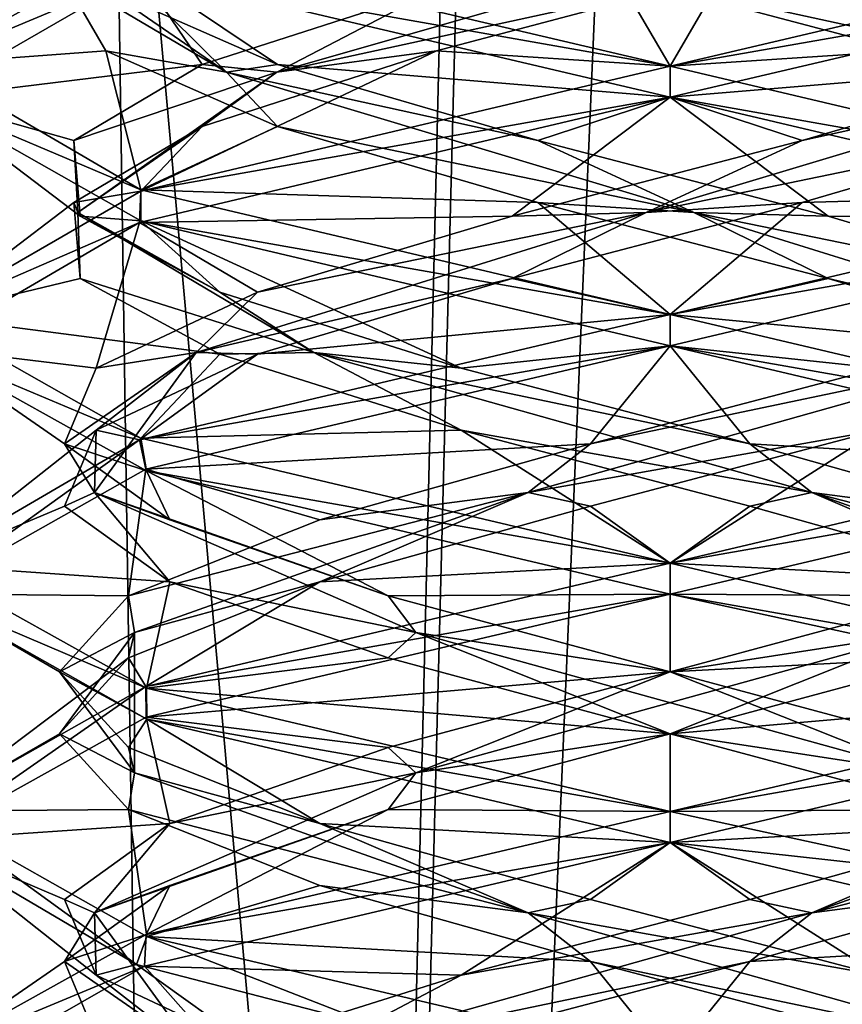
# Model space of a CAD drawing. Header units: millimetres. Extents: x -18.9 to 18.9, y -8.8 to 39.
# Tile 81 of 256: x -1.3 to 0.3, y 11.1 to 13.1. Entities that reach past the tile are written whole.
import ezdxf

# ---------------------------------------------------------------- set-up
doc = ezdxf.new("R2010")
doc.units = ezdxf.units.MM
doc.header["$LTSCALE"] = 65.185185
for name, color, linetype in [('15', 7, 'CONTINUOUS'), ('2014', 7, 'CONTINUOUS'), ('2026', 7, 'CONTINUOUS'), ('2027', 7, 'CONTINUOUS'), ('2028', 7, 'CONTINUOUS'), ('2038', 7, 'CONTINUOUS'), ('2039', 7, 'CONTINUOUS'), ('2040', 7, 'CONTINUOUS'), ('2050', 7, 'CONTINUOUS'), ('2051', 7, 'CONTINUOUS'), ('2052', 7, 'CONTINUOUS'), ('2071', 7, 'CONTINUOUS'), ('2072', 7, 'CONTINUOUS'), ('2073', 7, 'CONTINUOUS'), ('2169', 7, 'CONTINUOUS'), ('4', 7, 'CONTINUOUS')]:
    doc.layers.add(name, color=color, linetype=linetype)

msp = doc.modelspace()

# ---------------------------------------------------------------- linework, layer by layer
at = {"layer": '15', "color": 7, "linetype": 'Continuous'}
for points in [[(-5.0238, -3.5, 16.659), (0.4624, -3.5, 17.3939), (-2.2237, 26.4, 17.2571), (-5.0238, -3.5, 16.659)], [(0.4624, -3.5, 17.3939), (0.6996, 26.4, 17.3858), (-2.2237, 26.4, 17.2571), (0.4624, -3.5, 17.3939)]]:
    msp.add_3dface(points, dxfattribs=at)
at = {"layer": '2014', "color": 7, "linetype": 'Continuous'}
for points in [[(-1.4999, 13.0039, -13.2814), (-1.0657, 13.186, -12.2444), (-1.0534, 13.2522, -12.2321), (-1.4999, 13.0039, -13.2814)], [(0, 13, -14.8), (-1.0657, 13.189, -14.3556), (-1.0509, 13.2471, -14.3703), (0, 13, -14.8)], [(-1.5, 12.935, -13.3116), (-1.0657, 13.186, -12.2444), (-1.4999, 13.0039, -13.2814), (-1.5, 12.935, -13.3116)], [(0, 12.9375, -14.8), (-1.0657, 13.189, -14.3556), (0, 13, -14.8), (0, 12.9375, -14.8)], [(-1.0657, 12.7515, -14.3556), (-1.5, 12.935, -13.3116), (-1.4999, 13.0039, -13.2814), (-1.0657, 12.7515, -14.3556)], [(0, 13, -11.8), (-1.0657, 12.7485, -12.2444), (0, 12.9375, -11.8), (0, 13, -11.8)], [(-1.0654, 12.6889, -14.3559), (-1.5, 12.935, -13.3116), (-1.0657, 12.7515, -14.3556), (-1.0654, 12.6889, -14.3559)], [(0, 12.9375, -11.8), (-1.0657, 12.7485, -12.2444), (-1.068, 12.6853, -12.2467), (0, 12.9375, -11.8)], [(-1.0657, 12.7485, -12.2444), (-1.5, 12.4975, -13.3116), (-1.068, 12.6853, -12.2467), (-1.0657, 12.7485, -12.2444)], [(0, 12.5, -14.8), (-1.0654, 12.6889, -14.3559), (-1.0657, 12.7515, -14.3556), (0, 12.5, -14.8)], [(0, 12.4375, -14.8), (-1.0654, 12.6889, -14.3559), (0, 12.5, -14.8), (0, 12.4375, -14.8)], [(-1.068, 12.6853, -12.2467), (-1.5, 12.4975, -13.3116), (-1.4999, 12.4341, -13.3159), (-1.068, 12.6853, -12.2467)], [(-1.5, 12.4975, -13.3116), (-1.0654, 12.2514, -14.3559), (-1.4999, 12.4341, -13.3159), (-1.5, 12.4975, -13.3116)], [(0, 12.4375, -11.8), (0, 12.5, -11.8), (-1.068, 12.2478, -12.2467), (0, 12.4375, -11.8)], [(-1.4999, 12.4341, -13.3159), (-1.0654, 12.2514, -14.3559), (-1.054, 12.1855, -14.3672), (-1.4999, 12.4341, -13.3159)], [(-1.0554, 12.1891, -12.2341), (0, 12.4375, -11.8), (-1.068, 12.2478, -12.2467), (-1.0554, 12.1891, -12.2341)], [(-1.0654, 12.2514, -14.3559), (0, 12, -14.8), (-1.054, 12.1855, -14.3672), (-1.0654, 12.2514, -14.3559)], [(-1.5, 11.9377, -13.2992), (-1.0554, 12.1891, -12.2341), (-1.068, 12.2478, -12.2467), (-1.5, 11.9377, -13.2992)], [(-1.4999, 11.9966, -13.3159), (-1.5, 11.9377, -13.2992), (-1.068, 12.2478, -12.2467), (-1.4999, 11.9966, -13.3159)], [(0, 12, -14.8), (0, 11.9375, -14.8), (-1.054, 12.1855, -14.3672), (0, 12, -14.8)], [(-1.054, 11.748, -14.3672), (-1.5, 11.9377, -13.2992), (-1.4999, 11.9966, -13.3159), (-1.054, 11.748, -14.3672)], [(0, 11.9375, -11.8), (0, 12, -11.8), (-1.0554, 11.7516, -12.2341), (0, 11.9375, -11.8)], [(-1.0536, 11.6854, -14.3677), (-1.5, 11.9377, -13.2992), (-1.054, 11.748, -14.3672), (-1.0536, 11.6854, -14.3677)], [(-1.0544, 11.6894, -12.2332), (0, 11.9375, -11.8), (-1.0554, 11.7516, -12.2341), (-1.0544, 11.6894, -12.2332)], [(-1.5, 11.5002, -13.2992), (-1.4998, 11.4422, -13.278), (-1.0554, 11.7516, -12.2341), (-1.5, 11.5002, -13.2992)], [(-1.4998, 11.4422, -13.278), (-1.0544, 11.6894, -12.2332), (-1.0554, 11.7516, -12.2341), (-1.4998, 11.4422, -13.278)], [(0, 11.5, -14.8), (-1.0536, 11.6854, -14.3677), (-1.054, 11.748, -14.3672), (0, 11.5, -14.8)], [(0, 11.4375, -14.8), (-1.0536, 11.6854, -14.3677), (0, 11.5, -14.8), (0, 11.4375, -14.8)], [(-1.0743, 11.1916, -14.3469), (-1.4998, 11.4422, -13.278), (-1.5, 11.5002, -13.2992), (-1.0743, 11.1916, -14.3469)], [(-1.0536, 11.2479, -14.3677), (-1.0743, 11.1916, -14.3469), (-1.5, 11.5002, -13.2992), (-1.0536, 11.2479, -14.3677)], [(0, 11.4375, -11.8), (0, 11.5, -11.8), (-1.0544, 11.2519, -12.2332), (0, 11.4375, -11.8)], [(-1.0583, 11.1882, -12.237), (0, 11.4375, -11.8), (-1.0544, 11.2519, -12.2332), (-1.0583, 11.1882, -12.237)], [(-1.4998, 11.0047, -13.278), (-1.0583, 11.1882, -12.237), (-1.0544, 11.2519, -12.2332), (-1.4998, 11.0047, -13.278)], [(-0.5816, 11.0643, -14.6826), (-1.0743, 11.1916, -14.3469), (-1.0536, 11.2479, -14.3677), (-0.5816, 11.0643, -14.6826)], [(0, 11, -14.8), (-0.5816, 11.0643, -14.6826), (-1.0536, 11.2479, -14.3677), (0, 11, -14.8)], [(-1.5, 10.9357, -13.3086), (-1.0583, 11.1882, -12.237), (-1.4998, 11.0047, -13.278), (-1.5, 10.9357, -13.3086)]]:
    msp.add_3dface(points, dxfattribs=at)
at = {"layer": '2026', "color": 7, "linetype": 'Continuous'}
for points in [[(0, 13, -11.8), (1.0548, 13.2482, -12.2335), (0.1071, 13.184, -12.0753), (0, 13, -11.8)], [(-0.4705, 13.0312, -12.1642), (0, 13, -11.8), (0.1071, 13.184, -12.0753), (-0.4705, 13.0312, -12.1642)], [(-1.0657, 12.7485, -12.2444), (0, 13, -11.8), (-0.4705, 13.0312, -12.1642), (-1.0657, 12.7485, -12.2444)], [(-0.9417, 12.8785, -12.5098), (-1.0657, 12.7485, -12.2444), (-0.4705, 13.0312, -12.1642), (-0.9417, 12.8785, -12.5098)], [(-1.2002, 12.7257, -13.0339), (-1.0657, 12.7485, -12.2444), (-0.9417, 12.8785, -12.5098), (-1.2002, 12.7257, -13.0339)], [(-1.5, 12.4975, -13.3116), (-1.0657, 12.7485, -12.2444), (-1.2002, 12.7257, -13.0339), (-1.5, 12.4975, -13.3116)], [(-1.1875, 12.5729, -13.6182), (-1.5, 12.4975, -13.3116), (-1.2002, 12.7257, -13.0339), (-1.1875, 12.5729, -13.6182)], [(-0.9064, 12.4201, -14.1305), (-1.5, 12.4975, -13.3116), (-1.1875, 12.5729, -13.6182), (-0.9064, 12.4201, -14.1305)], [(-1.0654, 12.2514, -14.3559), (-1.5, 12.4975, -13.3116), (-0.9064, 12.4201, -14.1305), (-1.0654, 12.2514, -14.3559)], [(-0.4205, 12.2674, -14.4552), (-1.0654, 12.2514, -14.3559), (-0.9064, 12.4201, -14.1305), (-0.4205, 12.2674, -14.4552)], [(0, 12, -14.8), (-1.0654, 12.2514, -14.3559), (-0.4205, 12.2674, -14.4552), (0, 12, -14.8)], [(0.1605, 12.1146, -14.5188), (0, 12, -14.8), (-0.4205, 12.2674, -14.4552), (0.1605, 12.1146, -14.5188)], [(0.7051, 11.9618, -14.307), (0, 12, -14.8), (0.1605, 12.1146, -14.5188), (0.7051, 11.9618, -14.307)], [(1.0616, 11.7497, -14.3597), (0, 12, -14.8), (0.7051, 11.9618, -14.307), (1.0616, 11.7497, -14.3597)], [(0.1605, 11.1979, -12.0812), (1.0605, 11.25, -12.2392), (0.7051, 11.3507, -12.293), (0.1605, 11.1979, -12.0812)], [(0, 11, -11.8), (1.0605, 11.25, -12.2392), (0.1605, 11.1979, -12.0812), (0, 11, -11.8)], [(-0.4205, 11.0451, -12.1448), (0, 11, -11.8), (0.1605, 11.1979, -12.0812), (-0.4205, 11.0451, -12.1448)]]:
    msp.add_3dface(points, dxfattribs=at)
at = {"layer": '2027', "color": 7, "linetype": 'Continuous'}
for points in [[(-0.7913, 12.988, -12.4068), (0.1071, 13.184, -12.0753), (0.1914, 13.27, -12.1222), (-0.7913, 12.988, -12.4068)], [(-0.7913, 12.988, -12.4068), (0.1914, 13.27, -12.1222), (-0.4705, 13.1562, -12.1642), (-0.7913, 12.988, -12.4068)], [(-0.4705, 13.0312, -12.1642), (0.1071, 13.184, -12.0753), (-0.7913, 12.988, -12.4068), (-0.4705, 13.0312, -12.1642)], [(-0.9417, 13.0035, -12.5098), (-0.7913, 12.988, -12.4068), (-0.4705, 13.1562, -12.1642), (-0.9417, 13.0035, -12.5098)], [(-0.9417, 12.8785, -12.5098), (-0.4705, 13.0312, -12.1642), (-0.7913, 12.988, -12.4068), (-0.9417, 12.8785, -12.5098)], [(-1.2002, 12.8507, -13.0339), (-0.7913, 12.988, -12.4068), (-0.9417, 13.0035, -12.5098), (-1.2002, 12.8507, -13.0339)], [(-1.1923, 12.7059, -13.348), (-0.7913, 12.988, -12.4068), (-1.2002, 12.8507, -13.0339), (-1.1923, 12.7059, -13.348)], [(-1.1923, 12.7059, -13.348), (-0.9417, 12.8785, -12.5098), (-0.7913, 12.988, -12.4068), (-1.1923, 12.7059, -13.348)], [(-1.2002, 12.7257, -13.0339), (-0.9417, 12.8785, -12.5098), (-1.1923, 12.7059, -13.348), (-1.2002, 12.7257, -13.0339)], [(-1.1875, 12.6979, -13.6182), (-1.1923, 12.7059, -13.348), (-1.2002, 12.8507, -13.0339), (-1.1875, 12.6979, -13.6182)], [(-1.1875, 12.5729, -13.6182), (-1.2002, 12.7257, -13.0339), (-1.1923, 12.7059, -13.348), (-1.1875, 12.5729, -13.6182)], [(-0.7169, 12.4239, -14.254), (-1.1875, 12.5729, -13.6182), (-1.1923, 12.7059, -13.348), (-0.7169, 12.4239, -14.254)], [(-0.7169, 12.4239, -14.254), (-1.1923, 12.7059, -13.348), (-0.9064, 12.5451, -14.1305), (-0.7169, 12.4239, -14.254)], [(-0.9064, 12.5451, -14.1305), (-1.1923, 12.7059, -13.348), (-1.1875, 12.6979, -13.6182), (-0.9064, 12.5451, -14.1305)], [(-0.9064, 12.4201, -14.1305), (-1.1875, 12.5729, -13.6182), (-0.7169, 12.4239, -14.254), (-0.9064, 12.4201, -14.1305)], [(-0.4205, 12.3924, -14.4552), (-0.7169, 12.4239, -14.254), (-0.9064, 12.5451, -14.1305), (-0.4205, 12.3924, -14.4552)], [(-0.4205, 12.2674, -14.4552), (-0.9064, 12.4201, -14.1305), (-0.7169, 12.4239, -14.254), (-0.4205, 12.2674, -14.4552)], [(0.2856, 12.1418, -14.4586), (-0.4205, 12.2674, -14.4552), (-0.7169, 12.4239, -14.254), (0.2856, 12.1418, -14.4586)], [(0.2856, 12.1418, -14.4586), (-0.7169, 12.4239, -14.254), (0.1605, 12.2396, -14.5188), (0.2856, 12.1418, -14.4586)], [(0.1605, 12.2396, -14.5188), (-0.7169, 12.4239, -14.254), (-0.4205, 12.3924, -14.4552), (0.1605, 12.2396, -14.5188)], [(0.1605, 12.1146, -14.5188), (-0.4205, 12.2674, -14.4552), (0.2856, 12.1418, -14.4586), (0.1605, 12.1146, -14.5188)], [(0.7051, 12.0868, -14.307), (0.2856, 12.1418, -14.4586), (0.1605, 12.2396, -14.5188), (0.7051, 12.0868, -14.307)], [(0.7051, 11.9618, -14.307), (0.1605, 12.1146, -14.5188), (0.2856, 12.1418, -14.4586), (0.7051, 11.9618, -14.307)], [(1.0781, 11.8598, -13.8116), (0.7051, 11.9618, -14.307), (0.2856, 12.1418, -14.4586), (1.0781, 11.8598, -13.8116)], [(1.0781, 11.8598, -13.8116), (0.2856, 12.1418, -14.4586), (1.0905, 11.934, -13.8677), (1.0781, 11.8598, -13.8116)], [(1.0905, 11.934, -13.8677), (0.2856, 12.1418, -14.4586), (0.7051, 12.0868, -14.307), (1.0905, 11.934, -13.8677)], [(0.2856, 11.2957, -12.1414), (1.0905, 11.5035, -12.7323), (1.0781, 11.5777, -12.7884), (0.2856, 11.2957, -12.1414)], [(0.2856, 11.2957, -12.1414), (1.0781, 11.5777, -12.7884), (0.7051, 11.4757, -12.293), (0.2856, 11.2957, -12.1414)], [(0.7051, 11.3507, -12.293), (1.0905, 11.5035, -12.7323), (0.2856, 11.2957, -12.1414), (0.7051, 11.3507, -12.293)], [(0.1605, 11.3229, -12.0812), (0.2856, 11.2957, -12.1414), (0.7051, 11.4757, -12.293), (0.1605, 11.3229, -12.0812)], [(0.1605, 11.1979, -12.0812), (0.7051, 11.3507, -12.293), (0.2856, 11.2957, -12.1414), (0.1605, 11.1979, -12.0812)], [(-0.4205, 11.1701, -12.1448), (0.2856, 11.2957, -12.1414), (0.1605, 11.3229, -12.0812), (-0.4205, 11.1701, -12.1448)], [(-0.7169, 11.0136, -12.346), (0.1605, 11.1979, -12.0812), (0.2856, 11.2957, -12.1414), (-0.7169, 11.0136, -12.346)], [(-0.7169, 11.0136, -12.346), (0.2856, 11.2957, -12.1414), (-0.4205, 11.1701, -12.1448), (-0.7169, 11.0136, -12.346)], [(-0.4205, 11.0451, -12.1448), (0.1605, 11.1979, -12.0812), (-0.7169, 11.0136, -12.346), (-0.4205, 11.0451, -12.1448)], [(-0.9064, 11.0174, -12.4695), (-0.7169, 11.0136, -12.346), (-0.4205, 11.1701, -12.1448), (-0.9064, 11.0174, -12.4695)]]:
    msp.add_3dface(points, dxfattribs=at)
at = {"layer": '2028', "color": 7, "linetype": 'Continuous'}
for points in [[(-1.0657, 13.186, -12.2444), (-1.5, 12.935, -13.3116), (-0.9417, 13.0035, -12.5098), (-1.0657, 13.186, -12.2444)], [(-1.0657, 13.186, -12.2444), (-0.9417, 13.0035, -12.5098), (-0.4705, 13.1562, -12.1642), (-1.0657, 13.186, -12.2444)], [(-1.5, 12.935, -13.3116), (-1.2002, 12.8507, -13.0339), (-0.9417, 13.0035, -12.5098), (-1.5, 12.935, -13.3116)], [(-1.5, 12.935, -13.3116), (-1.0654, 12.6889, -14.3559), (-1.1875, 12.6979, -13.6182), (-1.5, 12.935, -13.3116)], [(-1.5, 12.935, -13.3116), (-1.1875, 12.6979, -13.6182), (-1.2002, 12.8507, -13.0339), (-1.5, 12.935, -13.3116)], [(-1.0654, 12.6889, -14.3559), (-0.9064, 12.5451, -14.1305), (-1.1875, 12.6979, -13.6182), (-1.0654, 12.6889, -14.3559)], [(-1.0654, 12.6889, -14.3559), (0, 12.4375, -14.8), (-0.4205, 12.3924, -14.4552), (-1.0654, 12.6889, -14.3559)], [(-1.0654, 12.6889, -14.3559), (-0.4205, 12.3924, -14.4552), (-0.9064, 12.5451, -14.1305), (-1.0654, 12.6889, -14.3559)], [(0, 12.4375, -14.8), (0.1605, 12.2396, -14.5188), (-0.4205, 12.3924, -14.4552), (0, 12.4375, -14.8)], [(0.1605, 12.2396, -14.5188), (0, 12.4375, -14.8), (1.0616, 12.1872, -14.3597), (0.1605, 12.2396, -14.5188)], [(0.7051, 12.0868, -14.307), (0.1605, 12.2396, -14.5188), (1.0616, 12.1872, -14.3597), (0.7051, 12.0868, -14.307)], [(0, 11.4375, -11.8), (0.7051, 11.4757, -12.293), (1.0605, 11.6875, -12.2392), (0, 11.4375, -11.8)], [(0, 11.4375, -11.8), (0.1605, 11.3229, -12.0812), (0.7051, 11.4757, -12.293), (0, 11.4375, -11.8)], [(0, 11.4375, -11.8), (-1.0583, 11.1882, -12.237), (-0.4205, 11.1701, -12.1448), (0, 11.4375, -11.8)], [(0, 11.4375, -11.8), (-0.4205, 11.1701, -12.1448), (0.1605, 11.3229, -12.0812), (0, 11.4375, -11.8)], [(-1.0583, 11.1882, -12.237), (-1.5, 10.9357, -13.3086), (-0.9064, 11.0174, -12.4695), (-1.0583, 11.1882, -12.237)], [(-1.0583, 11.1882, -12.237), (-0.9064, 11.0174, -12.4695), (-0.4205, 11.1701, -12.1448), (-1.0583, 11.1882, -12.237)]]:
    msp.add_3dface(points, dxfattribs=at)
at = {"layer": '2038', "color": 7, "linetype": 'Continuous'}
for points in [[(-1.4999, 13.0039, -13.2814), (-1.0534, 13.2522, -12.2321), (-1.2247, 13.184, -13.1929), (-1.4999, 13.0039, -13.2814)], [(-1.1358, 13.0312, -13.7705), (-1.4999, 13.0039, -13.2814), (-1.2247, 13.184, -13.1929), (-1.1358, 13.0312, -13.7705)], [(-1.0657, 12.7515, -14.3556), (-1.4999, 13.0039, -13.2814), (-1.1358, 13.0312, -13.7705), (-1.0657, 12.7515, -14.3556)], [(-0.7902, 12.8785, -14.2417), (-1.0657, 12.7515, -14.3556), (-1.1358, 13.0312, -13.7705), (-0.7902, 12.8785, -14.2417)], [(-0.2661, 12.7257, -14.5002), (-1.0657, 12.7515, -14.3556), (-0.7902, 12.8785, -14.2417), (-0.2661, 12.7257, -14.5002)], [(0, 12.5, -14.8), (-1.0657, 12.7515, -14.3556), (-0.2661, 12.7257, -14.5002), (0, 12.5, -14.8)], [(0.3182, 12.5729, -14.4875), (0, 12.5, -14.8), (-0.2661, 12.7257, -14.5002), (0.3182, 12.5729, -14.4875)], [(0.8305, 12.4201, -14.2064), (0, 12.5, -14.8), (0.3182, 12.5729, -14.4875), (0.8305, 12.4201, -14.2064)], [(1.054, 12.252, -14.3673), (0, 12.5, -14.8), (0.8305, 12.4201, -14.2064), (1.054, 12.252, -14.3673)], [(0, 11.6562, -12.0706), (1.0544, 11.7481, -12.2331), (0.5677, 11.809, -12.2095), (0, 11.6562, -12.0706)], [(0, 11.5, -11.8), (1.0544, 11.7481, -12.2331), (0, 11.6562, -12.0706), (0, 11.5, -11.8)], [(-0.5677, 11.5035, -12.2095), (0, 11.5, -11.8), (0, 11.6562, -12.0706), (-0.5677, 11.5035, -12.2095)], [(-1.0544, 11.2519, -12.2332), (0, 11.5, -11.8), (-0.5677, 11.5035, -12.2095), (-1.0544, 11.2519, -12.2332)], [(-1.007, 11.3507, -12.5949), (-1.0544, 11.2519, -12.2332), (-0.5677, 11.5035, -12.2095), (-1.007, 11.3507, -12.5949)], [(-1.2188, 11.1979, -13.1395), (-1.0544, 11.2519, -12.2332), (-1.007, 11.3507, -12.5949), (-1.2188, 11.1979, -13.1395)], [(-1.4998, 11.0047, -13.278), (-1.0544, 11.2519, -12.2332), (-1.2188, 11.1979, -13.1395), (-1.4998, 11.0047, -13.278)], [(-1.1552, 11.0451, -13.7205), (-1.4998, 11.0047, -13.278), (-1.2188, 11.1979, -13.1395), (-1.1552, 11.0451, -13.7205)]]:
    msp.add_3dface(points, dxfattribs=at)
at = {"layer": '2039', "color": 7, "linetype": 'Continuous'}
for points in [[(-0.8932, 12.988, -14.0913), (-1.2247, 13.184, -13.1929), (-1.1778, 13.27, -13.1086), (-0.8932, 12.988, -14.0913)], [(-0.8932, 12.988, -14.0913), (-1.1778, 13.27, -13.1086), (-1.1358, 13.1562, -13.7705), (-0.8932, 12.988, -14.0913)], [(-1.1358, 13.0312, -13.7705), (-1.2247, 13.184, -13.1929), (-0.8932, 12.988, -14.0913), (-1.1358, 13.0312, -13.7705)], [(-0.7902, 13.0035, -14.2417), (-0.8932, 12.988, -14.0913), (-1.1358, 13.1562, -13.7705), (-0.7902, 13.0035, -14.2417)], [(-0.7902, 12.8785, -14.2417), (-1.1358, 13.0312, -13.7705), (-0.8932, 12.988, -14.0913), (-0.7902, 12.8785, -14.2417)], [(-0.2661, 12.8507, -14.5002), (-0.8932, 12.988, -14.0913), (-0.7902, 13.0035, -14.2417), (-0.2661, 12.8507, -14.5002)], [(0.048, 12.7059, -14.4923), (-0.7902, 12.8785, -14.2417), (-0.8932, 12.988, -14.0913), (0.048, 12.7059, -14.4923)], [(0.048, 12.7059, -14.4923), (-0.8932, 12.988, -14.0913), (-0.2661, 12.8507, -14.5002), (0.048, 12.7059, -14.4923)], [(-0.2661, 12.7257, -14.5002), (-0.7902, 12.8785, -14.2417), (0.048, 12.7059, -14.4923), (-0.2661, 12.7257, -14.5002)], [(0.3182, 12.6979, -14.4875), (0.048, 12.7059, -14.4923), (-0.2661, 12.8507, -14.5002), (0.3182, 12.6979, -14.4875)], [(0.3182, 12.5729, -14.4875), (-0.2661, 12.7257, -14.5002), (0.048, 12.7059, -14.4923), (0.3182, 12.5729, -14.4875)], [(0.954, 12.4239, -14.0169), (0.3182, 12.5729, -14.4875), (0.048, 12.7059, -14.4923), (0.954, 12.4239, -14.0169)], [(0.954, 12.4239, -14.0169), (0.048, 12.7059, -14.4923), (0.8305, 12.5451, -14.2064), (0.954, 12.4239, -14.0169)], [(0.8305, 12.5451, -14.2064), (0.048, 12.7059, -14.4923), (0.3182, 12.6979, -14.4875), (0.8305, 12.5451, -14.2064)], [(0.8305, 12.4201, -14.2064), (0.3182, 12.5729, -14.4875), (0.954, 12.4239, -14.0169), (0.8305, 12.4201, -14.2064)], [(0, 11.7812, -12.0706), (0.5116, 11.8598, -12.2219), (0.5677, 11.934, -12.2095), (0, 11.7812, -12.0706)], [(-0.5116, 11.5777, -12.2219), (0, 11.6562, -12.0706), (0.5116, 11.8598, -12.2219), (-0.5116, 11.5777, -12.2219)], [(-0.5116, 11.5777, -12.2219), (0.5116, 11.8598, -12.2219), (0, 11.7812, -12.0706), (-0.5116, 11.5777, -12.2219)], [(0, 11.6562, -12.0706), (0.5677, 11.809, -12.2095), (0.5116, 11.8598, -12.2219), (0, 11.6562, -12.0706)], [(-0.5677, 11.6285, -12.2095), (-0.5116, 11.5777, -12.2219), (0, 11.7812, -12.0706), (-0.5677, 11.6285, -12.2095)], [(-0.5677, 11.5035, -12.2095), (0, 11.6562, -12.0706), (-0.5116, 11.5777, -12.2219), (-0.5677, 11.5035, -12.2095)], [(-1.007, 11.4757, -12.5949), (-0.5116, 11.5777, -12.2219), (-0.5677, 11.6285, -12.2095), (-1.007, 11.4757, -12.5949)], [(-1.1586, 11.2957, -13.0144), (-0.5677, 11.5035, -12.2095), (-0.5116, 11.5777, -12.2219), (-1.1586, 11.2957, -13.0144)], [(-1.1586, 11.2957, -13.0144), (-0.5116, 11.5777, -12.2219), (-1.007, 11.4757, -12.5949), (-1.1586, 11.2957, -13.0144)], [(-1.007, 11.3507, -12.5949), (-0.5677, 11.5035, -12.2095), (-1.1586, 11.2957, -13.0144), (-1.007, 11.3507, -12.5949)], [(-1.2188, 11.3229, -13.1395), (-1.1586, 11.2957, -13.0144), (-1.007, 11.4757, -12.5949), (-1.2188, 11.3229, -13.1395)], [(-1.2188, 11.1979, -13.1395), (-1.007, 11.3507, -12.5949), (-1.1586, 11.2957, -13.0144), (-1.2188, 11.1979, -13.1395)], [(-1.1552, 11.1701, -13.7205), (-1.1586, 11.2957, -13.0144), (-1.2188, 11.3229, -13.1395), (-1.1552, 11.1701, -13.7205)], [(-0.954, 11.0136, -14.0169), (-1.2188, 11.1979, -13.1395), (-1.1586, 11.2957, -13.0144), (-0.954, 11.0136, -14.0169)], [(-0.954, 11.0136, -14.0169), (-1.1586, 11.2957, -13.0144), (-1.1552, 11.1701, -13.7205), (-0.954, 11.0136, -14.0169)], [(-1.1552, 11.0451, -13.7205), (-1.2188, 11.1979, -13.1395), (-0.954, 11.0136, -14.0169), (-1.1552, 11.0451, -13.7205)], [(-0.8305, 11.0174, -14.2064), (-0.954, 11.0136, -14.0169), (-1.1552, 11.1701, -13.7205), (-0.8305, 11.0174, -14.2064)]]:
    msp.add_3dface(points, dxfattribs=at)
at = {"layer": '2040', "color": 7, "linetype": 'Continuous'}
for points in [[(-1.0657, 13.189, -14.3556), (-0.7902, 13.0035, -14.2417), (-1.1358, 13.1562, -13.7705), (-1.0657, 13.189, -14.3556)], [(-1.0657, 13.189, -14.3556), (0, 12.9375, -14.8), (-0.7902, 13.0035, -14.2417), (-1.0657, 13.189, -14.3556)], [(0, 12.9375, -14.8), (-0.2661, 12.8507, -14.5002), (-0.7902, 13.0035, -14.2417), (0, 12.9375, -14.8)], [(0, 12.9375, -14.8), (0.3182, 12.6979, -14.4875), (-0.2661, 12.8507, -14.5002), (0, 12.9375, -14.8)], [(0.3182, 12.6979, -14.4875), (0, 12.9375, -14.8), (1.054, 12.6895, -14.3673), (0.3182, 12.6979, -14.4875)], [(0.8305, 12.5451, -14.2064), (0.3182, 12.6979, -14.4875), (1.054, 12.6895, -14.3673), (0.8305, 12.5451, -14.2064)], [(0, 11.9375, -11.8), (0.5677, 11.934, -12.2095), (1.0544, 12.1856, -12.2331), (0, 11.9375, -11.8)], [(0, 11.9375, -11.8), (-1.0544, 11.6894, -12.2332), (0, 11.7812, -12.0706), (0, 11.9375, -11.8)], [(0, 11.9375, -11.8), (0, 11.7812, -12.0706), (0.5677, 11.934, -12.2095), (0, 11.9375, -11.8)], [(-1.0544, 11.6894, -12.2332), (-0.5677, 11.6285, -12.2095), (0, 11.7812, -12.0706), (-1.0544, 11.6894, -12.2332)], [(-1.0544, 11.6894, -12.2332), (-1.4998, 11.4422, -13.278), (-1.007, 11.4757, -12.5949), (-1.0544, 11.6894, -12.2332)], [(-1.0544, 11.6894, -12.2332), (-1.007, 11.4757, -12.5949), (-0.5677, 11.6285, -12.2095), (-1.0544, 11.6894, -12.2332)], [(-1.4998, 11.4422, -13.278), (-1.2188, 11.3229, -13.1395), (-1.007, 11.4757, -12.5949), (-1.4998, 11.4422, -13.278)], [(-1.4998, 11.4422, -13.278), (-1.0743, 11.1916, -14.3469), (-1.1552, 11.1701, -13.7205), (-1.4998, 11.4422, -13.278)], [(-1.4998, 11.4422, -13.278), (-1.1552, 11.1701, -13.7205), (-1.2188, 11.3229, -13.1395), (-1.4998, 11.4422, -13.278)], [(-1.0743, 11.1916, -14.3469), (-0.8305, 11.0174, -14.2064), (-1.1552, 11.1701, -13.7205), (-1.0743, 11.1916, -14.3469)], [(-1.0743, 11.1916, -14.3469), (-0.5816, 11.0643, -14.6826), (-0.8305, 11.0174, -14.2064), (-1.0743, 11.1916, -14.3469)]]:
    msp.add_3dface(points, dxfattribs=at)
at = {"layer": '2050', "color": 7, "linetype": 'Continuous'}
for points in [[(0, 13, -14.8), (-1.0509, 13.2471, -14.3703), (-0.1071, 13.184, -14.5247), (0, 13, -14.8)], [(0.4705, 13.0312, -14.4358), (0, 13, -14.8), (-0.1071, 13.184, -14.5247), (0.4705, 13.0312, -14.4358)], [(1.0613, 12.7498, -14.36), (0, 13, -14.8), (0.4705, 13.0312, -14.4358), (1.0613, 12.7498, -14.36)], [(-0.1605, 12.1146, -12.0812), (0, 12, -11.8), (0.4205, 12.2674, -12.1448), (-0.1605, 12.1146, -12.0812)], [(0, 12, -11.8), (1.0552, 12.2484, -12.2339), (0.4205, 12.2674, -12.1448), (0, 12, -11.8)], [(-0.7051, 11.9618, -12.293), (0, 12, -11.8), (-0.1605, 12.1146, -12.0812), (-0.7051, 11.9618, -12.293)], [(-1.0554, 11.7516, -12.2341), (0, 12, -11.8), (-0.7051, 11.9618, -12.293), (-1.0554, 11.7516, -12.2341)], [(-1.0905, 11.809, -12.7323), (-1.0554, 11.7516, -12.2341), (-0.7051, 11.9618, -12.293), (-1.0905, 11.809, -12.7323)], [(-1.5, 11.5002, -13.2992), (-1.0554, 11.7516, -12.2341), (-1.0905, 11.809, -12.7323), (-1.5, 11.5002, -13.2992)], [(-1.2294, 11.6562, -13.3), (-1.5, 11.5002, -13.2992), (-1.0905, 11.809, -12.7323), (-1.2294, 11.6562, -13.3)], [(-1.0905, 11.5035, -13.8677), (-1.5, 11.5002, -13.2992), (-1.2294, 11.6562, -13.3), (-1.0905, 11.5035, -13.8677)], [(-1.0536, 11.2479, -14.3677), (-1.5, 11.5002, -13.2992), (-1.0905, 11.5035, -13.8677), (-1.0536, 11.2479, -14.3677)], [(-0.7051, 11.3507, -14.307), (-1.0536, 11.2479, -14.3677), (-1.0905, 11.5035, -13.8677), (-0.7051, 11.3507, -14.307)], [(-0.1605, 11.1979, -14.5188), (-1.0536, 11.2479, -14.3677), (-0.7051, 11.3507, -14.307), (-0.1605, 11.1979, -14.5188)], [(0, 11, -14.8), (-1.0536, 11.2479, -14.3677), (-0.1605, 11.1979, -14.5188), (0, 11, -14.8)], [(0.4205, 11.0451, -14.4552), (0, 11, -14.8), (-0.1605, 11.1979, -14.5188), (0.4205, 11.0451, -14.4552)]]:
    msp.add_3dface(points, dxfattribs=at)
at = {"layer": '2051', "color": 7, "linetype": 'Continuous'}
for points in [[(0.7913, 12.988, -14.1932), (-0.1071, 13.184, -14.5247), (-0.1914, 13.27, -14.4778), (0.7913, 12.988, -14.1932)], [(0.7913, 12.988, -14.1932), (-0.1914, 13.27, -14.4778), (0.4705, 13.1562, -14.4358), (0.7913, 12.988, -14.1932)], [(0.4705, 13.0312, -14.4358), (-0.1071, 13.184, -14.5247), (0.7913, 12.988, -14.1932), (0.4705, 13.0312, -14.4358)], [(-0.2856, 12.1418, -12.1414), (0.4205, 12.2674, -12.1448), (0.7169, 12.4239, -12.346), (-0.2856, 12.1418, -12.1414)], [(-0.2856, 12.1418, -12.1414), (0.7169, 12.4239, -12.346), (-0.1605, 12.2396, -12.0812), (-0.2856, 12.1418, -12.1414)], [(-0.1605, 12.2396, -12.0812), (0.7169, 12.4239, -12.346), (0.4205, 12.3924, -12.1448), (-0.1605, 12.2396, -12.0812)], [(-0.1605, 12.1146, -12.0812), (0.4205, 12.2674, -12.1448), (-0.2856, 12.1418, -12.1414), (-0.1605, 12.1146, -12.0812)], [(-0.7051, 12.0868, -12.293), (-0.2856, 12.1418, -12.1414), (-0.1605, 12.2396, -12.0812), (-0.7051, 12.0868, -12.293)], [(-1.0781, 11.8598, -12.7884), (-0.2856, 12.1418, -12.1414), (-1.0905, 11.934, -12.7323), (-1.0781, 11.8598, -12.7884)], [(-1.0905, 11.934, -12.7323), (-0.2856, 12.1418, -12.1414), (-0.7051, 12.0868, -12.293), (-1.0905, 11.934, -12.7323)], [(-1.0781, 11.8598, -12.7884), (-0.7051, 11.9618, -12.293), (-0.2856, 12.1418, -12.1414), (-1.0781, 11.8598, -12.7884)], [(-0.7051, 11.9618, -12.293), (-0.1605, 12.1146, -12.0812), (-0.2856, 12.1418, -12.1414), (-0.7051, 11.9618, -12.293)], [(-1.0905, 11.809, -12.7323), (-0.7051, 11.9618, -12.293), (-1.0781, 11.8598, -12.7884), (-1.0905, 11.809, -12.7323)], [(-1.2294, 11.7812, -13.3), (-1.0781, 11.8598, -12.7884), (-1.0905, 11.934, -12.7323), (-1.2294, 11.7812, -13.3)], [(-1.2294, 11.6562, -13.3), (-1.0905, 11.809, -12.7323), (-1.0781, 11.8598, -12.7884), (-1.2294, 11.6562, -13.3)], [(-1.0781, 11.5777, -13.8116), (-1.2294, 11.6562, -13.3), (-1.0781, 11.8598, -12.7884), (-1.0781, 11.5777, -13.8116)], [(-1.0781, 11.5777, -13.8116), (-1.0781, 11.8598, -12.7884), (-1.2294, 11.7812, -13.3), (-1.0781, 11.5777, -13.8116)], [(-1.0905, 11.6285, -13.8677), (-1.0781, 11.5777, -13.8116), (-1.2294, 11.7812, -13.3), (-1.0905, 11.6285, -13.8677)], [(-1.0905, 11.5035, -13.8677), (-1.2294, 11.6562, -13.3), (-1.0781, 11.5777, -13.8116), (-1.0905, 11.5035, -13.8677)], [(-0.7051, 11.4757, -14.307), (-1.0781, 11.5777, -13.8116), (-1.0905, 11.6285, -13.8677), (-0.7051, 11.4757, -14.307)], [(-0.2856, 11.2957, -14.4586), (-1.0905, 11.5035, -13.8677), (-1.0781, 11.5777, -13.8116), (-0.2856, 11.2957, -14.4586)], [(-0.2856, 11.2957, -14.4586), (-1.0781, 11.5777, -13.8116), (-0.7051, 11.4757, -14.307), (-0.2856, 11.2957, -14.4586)], [(-0.7051, 11.3507, -14.307), (-1.0905, 11.5035, -13.8677), (-0.2856, 11.2957, -14.4586), (-0.7051, 11.3507, -14.307)], [(-0.1605, 11.3229, -14.5188), (-0.2856, 11.2957, -14.4586), (-0.7051, 11.4757, -14.307), (-0.1605, 11.3229, -14.5188)], [(-0.1605, 11.1979, -14.5188), (-0.7051, 11.3507, -14.307), (-0.2856, 11.2957, -14.4586), (-0.1605, 11.1979, -14.5188)], [(0.4205, 11.1701, -14.4552), (-0.2856, 11.2957, -14.4586), (-0.1605, 11.3229, -14.5188), (0.4205, 11.1701, -14.4552)], [(0.7169, 11.0136, -14.254), (-0.1605, 11.1979, -14.5188), (-0.2856, 11.2957, -14.4586), (0.7169, 11.0136, -14.254)], [(0.7169, 11.0136, -14.254), (-0.2856, 11.2957, -14.4586), (0.4205, 11.1701, -14.4552), (0.7169, 11.0136, -14.254)], [(0.4205, 11.0451, -14.4552), (-0.1605, 11.1979, -14.5188), (0.7169, 11.0136, -14.254), (0.4205, 11.0451, -14.4552)]]:
    msp.add_3dface(points, dxfattribs=at)
at = {"layer": '2052', "color": 7, "linetype": 'Continuous'}
for points in [[(0, 12.4375, -11.8), (0.4205, 12.3924, -12.1448), (1.0552, 12.6859, -12.2339), (0, 12.4375, -11.8)], [(0, 12.4375, -11.8), (-1.0554, 12.1891, -12.2341), (-0.1605, 12.2396, -12.0812), (0, 12.4375, -11.8)], [(0, 12.4375, -11.8), (-0.1605, 12.2396, -12.0812), (0.4205, 12.3924, -12.1448), (0, 12.4375, -11.8)], [(-1.0554, 12.1891, -12.2341), (-0.7051, 12.0868, -12.293), (-0.1605, 12.2396, -12.0812), (-1.0554, 12.1891, -12.2341)], [(-1.0554, 12.1891, -12.2341), (-1.5, 11.9377, -13.2992), (-1.0905, 11.934, -12.7323), (-1.0554, 12.1891, -12.2341)], [(-1.0554, 12.1891, -12.2341), (-1.0905, 11.934, -12.7323), (-0.7051, 12.0868, -12.293), (-1.0554, 12.1891, -12.2341)], [(-1.5, 11.9377, -13.2992), (-1.0536, 11.6854, -14.3677), (-1.2294, 11.7812, -13.3), (-1.5, 11.9377, -13.2992)], [(-1.5, 11.9377, -13.2992), (-1.2294, 11.7812, -13.3), (-1.0905, 11.934, -12.7323), (-1.5, 11.9377, -13.2992)], [(-1.0536, 11.6854, -14.3677), (-1.0905, 11.6285, -13.8677), (-1.2294, 11.7812, -13.3), (-1.0536, 11.6854, -14.3677)], [(-1.0536, 11.6854, -14.3677), (-0.7051, 11.4757, -14.307), (-1.0905, 11.6285, -13.8677), (-1.0536, 11.6854, -14.3677)], [(-1.0536, 11.6854, -14.3677), (0, 11.4375, -14.8), (-0.7051, 11.4757, -14.307), (-1.0536, 11.6854, -14.3677)], [(0, 11.4375, -14.8), (-0.1605, 11.3229, -14.5188), (-0.7051, 11.4757, -14.307), (0, 11.4375, -14.8)], [(0, 11.4375, -14.8), (0.4205, 11.1701, -14.4552), (-0.1605, 11.3229, -14.5188), (0, 11.4375, -14.8)], [(0.4205, 11.1701, -14.4552), (0, 11.4375, -14.8), (1.0513, 11.1903, -14.37), (0.4205, 11.1701, -14.4552)]]:
    msp.add_3dface(points, dxfattribs=at)
at = {"layer": '2071', "color": 7, "linetype": 'Continuous'}
for points in [[(0.7902, 12.8785, -12.3583), (0.2661, 12.7257, -12.0998), (1.0544, 12.7481, -12.2331), (0.7902, 12.8785, -12.3583)], [(0.2661, 12.7257, -12.0998), (0, 12.5, -11.8), (1.0544, 12.7481, -12.2331), (0.2661, 12.7257, -12.0998)], [(-0.3182, 12.5729, -12.1125), (0, 12.5, -11.8), (0.2661, 12.7257, -12.0998), (-0.3182, 12.5729, -12.1125)], [(-0.8305, 12.4201, -12.3936), (0, 12.5, -11.8), (-0.3182, 12.5729, -12.1125), (-0.8305, 12.4201, -12.3936)], [(-1.068, 12.2478, -12.2467), (0, 12.5, -11.8), (-0.8305, 12.4201, -12.3936), (-1.068, 12.2478, -12.2467)], [(-1.1552, 12.2674, -12.8795), (-1.068, 12.2478, -12.2467), (-0.8305, 12.4201, -12.3936), (-1.1552, 12.2674, -12.8795)], [(-1.4999, 11.9966, -13.3159), (-1.068, 12.2478, -12.2467), (-1.1552, 12.2674, -12.8795), (-1.4999, 11.9966, -13.3159)], [(-1.2188, 12.1146, -13.4605), (-1.4999, 11.9966, -13.3159), (-1.1552, 12.2674, -12.8795), (-1.2188, 12.1146, -13.4605)], [(-1.007, 11.9618, -14.0051), (-1.4999, 11.9966, -13.3159), (-1.2188, 12.1146, -13.4605), (-1.007, 11.9618, -14.0051)], [(-1.054, 11.748, -14.3672), (-1.4999, 11.9966, -13.3159), (-1.007, 11.9618, -14.0051), (-1.054, 11.748, -14.3672)], [(-0.5677, 11.809, -14.3905), (-1.054, 11.748, -14.3672), (-1.007, 11.9618, -14.0051), (-0.5677, 11.809, -14.3905)], [(0, 11.6562, -14.5294), (-1.054, 11.748, -14.3672), (-0.5677, 11.809, -14.3905), (0, 11.6562, -14.5294)], [(0, 11.5, -14.8), (-1.054, 11.748, -14.3672), (0, 11.6562, -14.5294), (0, 11.5, -14.8)], [(0.5677, 11.5035, -14.3905), (0, 11.5, -14.8), (0, 11.6562, -14.5294), (0.5677, 11.5035, -14.3905)], [(0, 11.5, -14.8), (0.5677, 11.5035, -14.3905), (0.5801, 11.3736, -14.6833), (0, 11.5, -14.8)]]:
    msp.add_3dface(points, dxfattribs=at)
at = {"layer": '2072', "color": 7, "linetype": 'Continuous'}
for points in [[(0.2661, 12.8507, -12.0998), (0.8932, 12.988, -12.5087), (0.7902, 13.0035, -12.3583), (0.2661, 12.8507, -12.0998)], [(-0.048, 12.7059, -12.1077), (0.7902, 12.8785, -12.3583), (0.8932, 12.988, -12.5087), (-0.048, 12.7059, -12.1077)], [(-0.048, 12.7059, -12.1077), (0.8932, 12.988, -12.5087), (0.2661, 12.8507, -12.0998), (-0.048, 12.7059, -12.1077)], [(0.2661, 12.7257, -12.0998), (0.7902, 12.8785, -12.3583), (-0.048, 12.7059, -12.1077), (0.2661, 12.7257, -12.0998)], [(-0.3182, 12.6979, -12.1125), (-0.048, 12.7059, -12.1077), (0.2661, 12.8507, -12.0998), (-0.3182, 12.6979, -12.1125)], [(-0.3182, 12.5729, -12.1125), (0.2661, 12.7257, -12.0998), (-0.048, 12.7059, -12.1077), (-0.3182, 12.5729, -12.1125)], [(-0.954, 12.4239, -12.5831), (-0.3182, 12.5729, -12.1125), (-0.048, 12.7059, -12.1077), (-0.954, 12.4239, -12.5831)], [(-0.954, 12.4239, -12.5831), (-0.048, 12.7059, -12.1077), (-0.8305, 12.5451, -12.3936), (-0.954, 12.4239, -12.5831)], [(-0.8305, 12.5451, -12.3936), (-0.048, 12.7059, -12.1077), (-0.3182, 12.6979, -12.1125), (-0.8305, 12.5451, -12.3936)], [(-0.8305, 12.4201, -12.3936), (-0.3182, 12.5729, -12.1125), (-0.954, 12.4239, -12.5831), (-0.8305, 12.4201, -12.3936)], [(-1.1552, 12.3924, -12.8795), (-0.954, 12.4239, -12.5831), (-0.8305, 12.5451, -12.3936), (-1.1552, 12.3924, -12.8795)], [(-1.1586, 12.1418, -13.5856), (-0.954, 12.4239, -12.5831), (-1.2188, 12.2396, -13.4605), (-1.1586, 12.1418, -13.5856)], [(-1.2188, 12.2396, -13.4605), (-0.954, 12.4239, -12.5831), (-1.1552, 12.3924, -12.8795), (-1.2188, 12.2396, -13.4605)], [(-1.1586, 12.1418, -13.5856), (-1.1552, 12.2674, -12.8795), (-0.954, 12.4239, -12.5831), (-1.1586, 12.1418, -13.5856)], [(-1.1552, 12.2674, -12.8795), (-0.8305, 12.4201, -12.3936), (-0.954, 12.4239, -12.5831), (-1.1552, 12.2674, -12.8795)], [(-1.2188, 12.1146, -13.4605), (-1.1552, 12.2674, -12.8795), (-1.1586, 12.1418, -13.5856), (-1.2188, 12.1146, -13.4605)], [(-1.007, 12.0868, -14.0051), (-1.1586, 12.1418, -13.5856), (-1.2188, 12.2396, -13.4605), (-1.007, 12.0868, -14.0051)], [(-1.007, 11.9618, -14.0051), (-1.2188, 12.1146, -13.4605), (-1.1586, 12.1418, -13.5856), (-1.007, 11.9618, -14.0051)], [(-0.5116, 11.8598, -14.3781), (-1.007, 11.9618, -14.0051), (-1.1586, 12.1418, -13.5856), (-0.5116, 11.8598, -14.3781)], [(-0.5116, 11.8598, -14.3781), (-1.1586, 12.1418, -13.5856), (-0.5677, 11.934, -14.3905), (-0.5116, 11.8598, -14.3781)], [(-0.5677, 11.934, -14.3905), (-1.1586, 12.1418, -13.5856), (-1.007, 12.0868, -14.0051), (-0.5677, 11.934, -14.3905)], [(-0.5677, 11.809, -14.3905), (-1.007, 11.9618, -14.0051), (-0.5116, 11.8598, -14.3781), (-0.5677, 11.809, -14.3905)], [(0, 11.7812, -14.5294), (-0.5116, 11.8598, -14.3781), (-0.5677, 11.934, -14.3905), (0, 11.7812, -14.5294)], [(0, 11.6562, -14.5294), (-0.5677, 11.809, -14.3905), (-0.5116, 11.8598, -14.3781), (0, 11.6562, -14.5294)], [(0.5116, 11.5777, -14.3781), (0, 11.6562, -14.5294), (-0.5116, 11.8598, -14.3781), (0.5116, 11.5777, -14.3781)], [(0.5116, 11.5777, -14.3781), (-0.5116, 11.8598, -14.3781), (0, 11.7812, -14.5294), (0.5116, 11.5777, -14.3781)], [(0.5677, 11.6285, -14.3905), (0.5116, 11.5777, -14.3781), (0, 11.7812, -14.5294), (0.5677, 11.6285, -14.3905)], [(0.5677, 11.5035, -14.3905), (0, 11.6562, -14.5294), (0.5116, 11.5777, -14.3781), (0.5677, 11.5035, -14.3905)]]:
    msp.add_3dface(points, dxfattribs=at)
at = {"layer": '2073', "color": 7, "linetype": 'Continuous'}
for points in [[(0, 12.9375, -11.8), (0.7902, 13.0035, -12.3583), (1.0544, 13.1856, -12.2331), (0, 12.9375, -11.8)], [(0, 12.9375, -11.8), (0.2661, 12.8507, -12.0998), (0.7902, 13.0035, -12.3583), (0, 12.9375, -11.8)], [(0, 12.9375, -11.8), (-1.068, 12.6853, -12.2467), (-0.3182, 12.6979, -12.1125), (0, 12.9375, -11.8)], [(0, 12.9375, -11.8), (-0.3182, 12.6979, -12.1125), (0.2661, 12.8507, -12.0998), (0, 12.9375, -11.8)], [(-1.068, 12.6853, -12.2467), (-0.8305, 12.5451, -12.3936), (-0.3182, 12.6979, -12.1125), (-1.068, 12.6853, -12.2467)], [(-1.068, 12.6853, -12.2467), (-1.4999, 12.4341, -13.3159), (-1.1552, 12.3924, -12.8795), (-1.068, 12.6853, -12.2467)], [(-1.068, 12.6853, -12.2467), (-1.1552, 12.3924, -12.8795), (-0.8305, 12.5451, -12.3936), (-1.068, 12.6853, -12.2467)], [(-1.4999, 12.4341, -13.3159), (-1.054, 12.1855, -14.3672), (-1.2188, 12.2396, -13.4605), (-1.4999, 12.4341, -13.3159)], [(-1.4999, 12.4341, -13.3159), (-1.2188, 12.2396, -13.4605), (-1.1552, 12.3924, -12.8795), (-1.4999, 12.4341, -13.3159)], [(-1.054, 12.1855, -14.3672), (-1.007, 12.0868, -14.0051), (-1.2188, 12.2396, -13.4605), (-1.054, 12.1855, -14.3672)], [(-1.054, 12.1855, -14.3672), (0, 11.9375, -14.8), (-0.5677, 11.934, -14.3905), (-1.054, 12.1855, -14.3672)], [(-1.054, 12.1855, -14.3672), (-0.5677, 11.934, -14.3905), (-1.007, 12.0868, -14.0051), (-1.054, 12.1855, -14.3672)], [(0, 11.9375, -14.8), (0, 11.7812, -14.5294), (-0.5677, 11.934, -14.3905), (0, 11.9375, -14.8)], [(0, 11.7812, -14.5294), (0, 11.9375, -14.8), (0.5801, 11.8111, -14.6833), (0, 11.7812, -14.5294)], [(0.5677, 11.6285, -14.3905), (0, 11.7812, -14.5294), (0.5801, 11.8111, -14.6833), (0.5677, 11.6285, -14.3905)], [(0, 10.9375, -11.8), (0.8305, 11.0174, -12.3936), (1.052, 11.1849, -12.2307), (0, 10.9375, -11.8)]]:
    msp.add_3dface(points, dxfattribs=at)
at = {"layer": '2169', "color": 7, "linetype": 'Continuous'}
for points in [[(1.0548, 13.2482, -12.2335), (0, 13, -11.8), (1.0544, 13.1856, -12.2331), (1.0548, 13.2482, -12.2335)], [(0, 13, -11.8), (0, 12.9375, -11.8), (1.0544, 13.1856, -12.2331), (0, 13, -11.8)], [(0, 12.9375, -14.8), (0, 13, -14.8), (1.0613, 12.7498, -14.36), (0, 12.9375, -14.8)], [(1.054, 12.6895, -14.3673), (0, 12.9375, -14.8), (1.0613, 12.7498, -14.36), (1.054, 12.6895, -14.3673)], [(0, 12.5, -11.8), (1.0552, 12.6859, -12.2339), (1.0544, 12.7481, -12.2331), (0, 12.5, -11.8)], [(0, 12.5, -11.8), (0, 12.4375, -11.8), (1.0552, 12.6859, -12.2339), (0, 12.5, -11.8)], [(0, 12.4375, -14.8), (0, 12.5, -14.8), (1.054, 12.252, -14.3673), (0, 12.4375, -14.8)], [(1.0616, 12.1872, -14.3597), (0, 12.4375, -14.8), (1.054, 12.252, -14.3673), (1.0616, 12.1872, -14.3597)], [(0, 12, -11.8), (1.0544, 12.1856, -12.2331), (1.0552, 12.2484, -12.2339), (0, 12, -11.8)], [(0, 12, -11.8), (0, 11.9375, -11.8), (1.0544, 12.1856, -12.2331), (0, 12, -11.8)], [(0, 11.9375, -14.8), (0, 12, -14.8), (1.0616, 11.7497, -14.3597), (0, 11.9375, -14.8)], [(0, 11.9375, -14.8), (1.0616, 11.7497, -14.3597), (0.5801, 11.8111, -14.6833), (0, 11.9375, -14.8)], [(0, 11.5, -11.8), (1.0605, 11.6875, -12.2392), (1.0544, 11.7481, -12.2331), (0, 11.5, -11.8)], [(0, 11.5, -11.8), (0, 11.4375, -11.8), (1.0605, 11.6875, -12.2392), (0, 11.5, -11.8)], [(0, 11.4375, -14.8), (0, 11.5, -14.8), (0.5801, 11.3736, -14.6833), (0, 11.4375, -14.8)], [(1.0513, 11.1903, -14.37), (0, 11.4375, -14.8), (0.5801, 11.3736, -14.6833), (1.0513, 11.1903, -14.37)], [(1.0605, 11.25, -12.2392), (0, 11, -11.8), (1.052, 11.1849, -12.2307), (1.0605, 11.25, -12.2392)], [(0, 11, -11.8), (0, 10.9375, -11.8), (1.052, 11.1849, -12.2307), (0, 11, -11.8)]]:
    msp.add_3dface(points, dxfattribs=at)
at = {"layer": '4', "color": 7, "linetype": 'Continuous'}
for points in [[(-2.2698, -3.5, -11.5768), (-1.3962, 32.4, -10.8154), (-0.8623, -3.5, -10.5837), (-2.2698, -3.5, -11.5768)], [(-1.3962, 32.4, -10.8154), (0, 32.4, -10.45), (-0.8623, -3.5, -10.5837), (-1.3962, 32.4, -10.8154)], [(0, 32.4, -10.45), (0, 29.7897, -10.45), (-0.8623, -3.5, -10.5837), (0, 32.4, -10.45)], [(0, 29.7897, -10.45), (0.5552, 29.6513, -10.5046), (-0.8623, -3.5, -10.5837), (0, 29.7897, -10.45)], [(-0.8623, -3.5, -10.5837), (0.5552, 29.6513, -10.5046), (0.8623, -3.5, -10.5837), (-0.8623, -3.5, -10.5837)]]:
    msp.add_3dface(points, dxfattribs=at)

doc.saveas('drawing.dxf')
